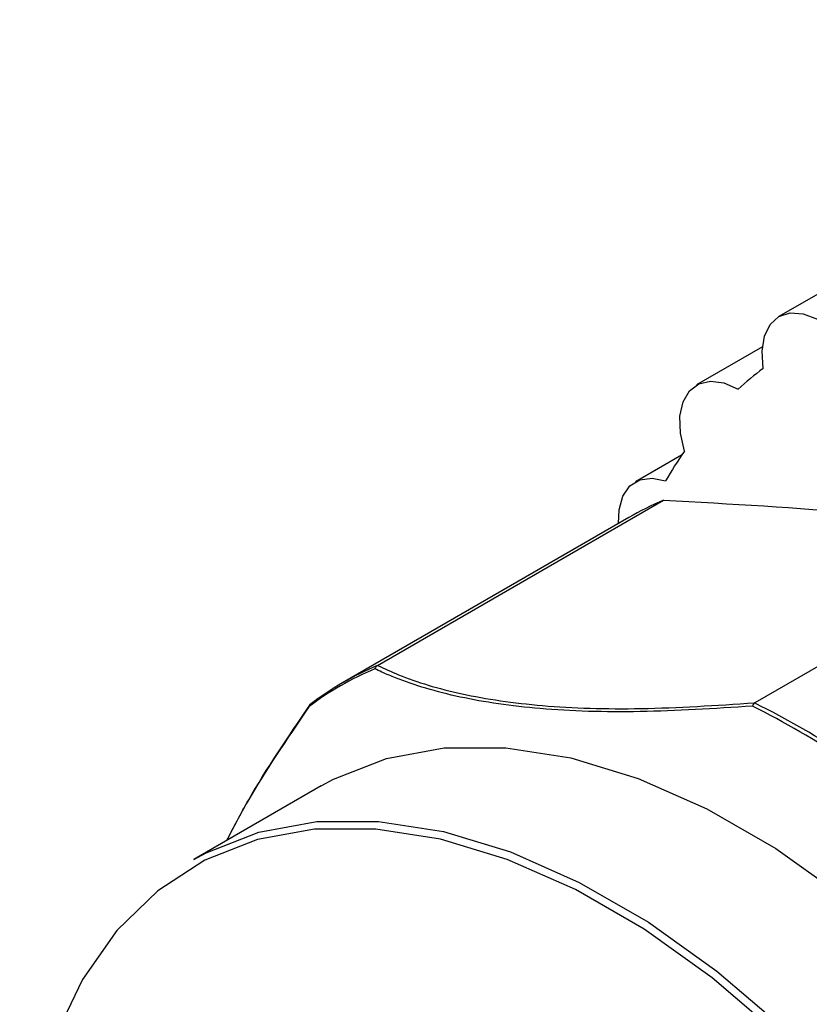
# Model space of a CAD drawing. Header units: millimetres. Extents: x 0 to 420, y 0 to 297.
# Tile 57 of 64: x 333 to 347, y 224 to 241. Entities that reach past the tile are written whole.
import ezdxf

# ---------------------------------------------------------------- set-up
doc = ezdxf.new("R2010")
doc.units = ezdxf.units.MM

msp = doc.modelspace()

# ---------------------------------------------------------------- linework, layer by layer
at = {"color": 7, "linetype": 'Continuous', "lineweight": 25}
for p, q in [((355.30233, 241.3393), (346.46349, 236.23675)), ((346.17865, 235.71488), (345.04797, 235.06216)), ((344.7899, 233.85522), (343.99615, 233.39699)), ((339.56132, 230.24064), (344.47922, 233.07968)), ((343.88164, 232.78334), (338.95991, 229.94209)), ((350.96483, 232.4378), (346.04693, 229.59876)), ((339.55726, 230.23833), (339.56132, 230.24064)), ((346.04693, 229.59876), (346.04341, 229.5964)), ((338.59143, 228.17057), (336.3994, 226.90513))]:
    msp.add_line(p, q, dxfattribs=at)
at = {"color": 7, "linetype": 'Continuous', "lineweight": 25, "flags": 128}
for points in [[(346.19402, 235.34651), (346.17366, 235.64084), (346.21402, 235.89724), (346.31262, 236.10001), (346.46343, 236.23672), (346.65722, 236.299), (346.8821, 236.28304), (347.12431, 236.18982), (347.36902, 236.02505)], [(344.83695, 233.92395), (344.76925, 234.2356), (344.76158, 234.52344), (344.81441, 234.76985), (344.92452, 234.95974), (345.08516, 235.08146), (345.28649, 235.12758), (345.51617, 235.09526), (345.76015, 234.98649)], [(343.70737, 232.68274), (343.71583, 232.91365), (343.78101, 233.14941), (343.90233, 233.32591), (344.07236, 233.43233), (344.28069, 233.46215), (344.51456, 233.41356)], [(338.59143, 228.17057), (338.80404, 228.28628), (339.71426, 228.64279), (340.707, 228.82368), (341.76882, 228.8265), (342.88538, 228.65122), (344.04156, 228.30019), (345.22174, 227.77818), (346.40995, 227.09224), (347.59013, 226.25165)], [(336.3994, 226.90513), (336.61201, 227.02085), (337.52223, 227.37736), (338.51497, 227.55825), (339.57679, 227.56107), (340.69335, 227.38578), (341.84953, 227.03476), (343.02971, 226.51275), (344.21792, 225.82681), (345.3981, 224.98622), (346.55428, 224.00234), (347.67084, 222.88848), (348.73266, 221.6597), (349.7254, 220.33262), (350.63562, 218.92519), (351.45102, 217.45644), (352.16057, 215.94623), (352.75468, 214.41498), (353.22531, 212.88341), (353.56609, 211.37222), (353.77242, 209.90185), (353.84151, 208.49218)], [(347.57212, 222.78885), (346.46329, 223.895), (345.31511, 224.87207), (344.1431, 225.70685), (342.96311, 226.38804), (341.7911, 226.90644), (340.64292, 227.25503), (339.53409, 227.42911), (338.47961, 227.4263), (337.49375, 227.24667), (336.58982, 226.89262), (335.78007, 226.36896), (335.07542, 225.68276), (334.48543, 224.84331), (334.01806, 223.86195), (333.67964, 222.75195), (333.47473, 221.52833), (333.40687, 220.34955)]]:
    msp.add_lwpolyline(points, dxfattribs=at)
at = {"color": 7, "linetype": 'Continuous', "lineweight": 25}
for centre, radius, start, end in [((349.67743, 230.70715), 5.80154, 126.900626, 132.470823), ((350.69077, 229.86929), 7.12092, 145.2915, 150.150308), ((346.527, 228.19954), 5.29237, 112.763633, 119.989714), ((341.56189, 225.32297), 5.2741, 112.860576, 127.150176), ((341.60151, 225.36619), 5.28362, 112.762034, 127.248717), ((339.39636, 216.23264), 14.85914, 56.423527, 63.58185), ((339.43257, 216.26061), 14.88444, 56.373989, 63.631388)]:
    msp.add_arc(centre, radius, start, end, dxfattribs=at)
for points, knots in [([(344.47922, 233.07968), (345.63485, 233.01872), (347.95529, 232.89633), (349.959, 232.59105), (350.96483, 232.4378)], [0, 0, 0, 0, 0.4980192, 1, 1, 1, 1]), ([(339.55726, 230.23833), (339.54858, 230.23219), (339.53123, 230.21991), (339.51904, 230.19879), (339.51406, 230.18603), (339.51328, 230.18375), (339.51295, 230.18281)], [0, 0, 0, 0, 0.452110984, 0.903951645, 0.960446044, 1, 1, 1, 1]), ([(346.00747, 229.54006), (345.35144, 229.4991), (344.04016, 229.41723), (342.34184, 229.47126), (340.93825, 229.67595), (340.15533, 229.91089), (339.70913, 230.09213), (339.59408, 230.14531), (339.51295, 230.18281)], [0, 0, 0, 0, 0.23506434, 0.469854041, 0.692524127, 0.91537725, 0.94032724, 1, 1, 1, 1]), ([(339.56132, 230.24064), (339.6791, 230.18661), (340.09737, 229.99475), (340.97845, 229.72839), (342.37303, 229.52521), (344.06994, 229.46963), (345.38259, 229.55537), (346.04693, 229.59876)], [0, 0, 0, 0, 0.08605959, 0.30563504, 0.53002839, 0.7621426, 1, 1, 1, 1]), ([(338.37683, 229.52673), (338.00082, 228.97478), (337.45736, 228.17703), (337.08079, 227.45423), (336.96476, 227.23151)], [0, 0, 0, 0, 0.69186768, 1, 1, 1, 1]), ([(336.97099, 227.2351), (337.09045, 227.46537), (337.472, 228.20084), (338.02632, 229.01491), (338.40709, 229.5741)], [0, 0, 0, 0, 0.313092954, 1, 1, 1, 1]), ([(338.40346, 229.57204), (338.39607, 229.56624), (338.38248, 229.55556), (338.37749, 229.53691), (338.37688, 229.52751), (338.37683, 229.52673)], [0, 0, 0, 0, 0.522390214, 0.960407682, 1, 1, 1, 1]), ([(346.04341, 229.5964), (346.03588, 229.58888), (346.02204, 229.57505), (346.01164, 229.55231), (346.00779, 229.54099), (346.00747, 229.54006)], [0, 0, 0, 0, 0.52239021, 0.96040768, 1, 1, 1, 1])]:
    msp.add_open_spline(points, degree=3, knots=knots, dxfattribs=at)

doc.saveas('drawing.dxf')
